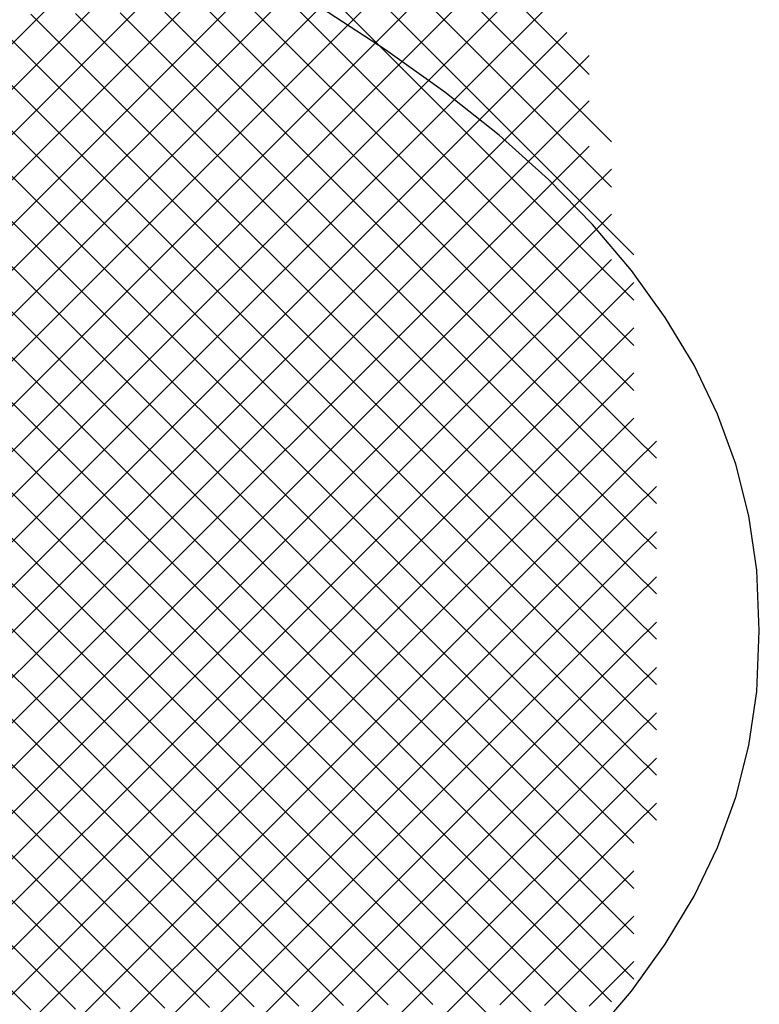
# Model space of a CAD drawing. Extents: x -15.9 to 15.9, y -4.2 to 4.2.
# Tile 28 of 29: x 13.6 to 15.9, y -1.2 to 1.9. Entities that reach past the tile are written whole.
import ezdxf

# ---------------------------------------------------------------- set-up
doc = ezdxf.new("R2010")
doc.units = 0

msp = doc.modelspace()

# ---------------------------------------------------------------- linework, layer by layer
at = {"layer": 'CNC'}
for points in [[(13.57916, 1.84216), (13.6497, 1.9127), (13.72024, 1.98324)], [(13.57916, 1.69916), (13.6497, 1.7697), (13.72024, 1.84024), (13.79078, 1.91078), (13.86132, 1.98132)], [(13.57916, 1.55616), (13.6497, 1.6267), (13.72024, 1.69724), (13.79078, 1.76778), (13.86132, 1.83832), (13.93186, 1.90886), (14.0024, 1.9794)], [(13.57916, 1.41316), (13.6497, 1.4837), (13.72024, 1.55424), (13.79078, 1.62478), (13.86132, 1.69532), (13.93186, 1.76586), (14.0024, 1.8364), (14.07295, 1.90695), (14.14349, 1.97749)], [(13.57916, 1.27016), (13.6497, 1.3407), (13.72024, 1.41124), (13.79078, 1.48178), (13.86132, 1.55232), (13.93186, 1.62286), (14.0024, 1.6934), (14.07295, 1.76395), (14.14349, 1.83449), (14.21403, 1.90503), (14.28457, 1.97557)], [(13.57916, 1.12716), (13.6497, 1.1977), (13.72024, 1.26824), (13.79078, 1.33878), (13.86132, 1.40932), (13.93186, 1.47986), (14.0024, 1.5504), (14.07295, 1.62095), (14.14349, 1.69149), (14.21403, 1.76203), (14.28457, 1.83257), (14.35511, 1.90311), (14.42565, 1.97365)], [(13.57916, 0.98416), (13.6497, 1.0547), (13.72024, 1.12524), (13.79078, 1.19578), (13.86132, 1.26632), (13.93186, 1.33686), (14.0024, 1.4074), (14.07295, 1.47795), (14.14349, 1.54849), (14.21403, 1.61903), (14.28457, 1.68957), (14.35511, 1.76011), (14.42565, 1.83065), (14.49619, 1.90119), (14.56673, 1.97173)], [(13.57916, 0.84116), (13.6497, 0.9117), (13.72024, 0.98224), (13.79078, 1.05278), (13.86132, 1.12332), (13.93186, 1.19386), (14.0024, 1.2644), (14.07295, 1.33495), (14.14349, 1.40549), (14.21403, 1.47603), (14.28457, 1.54657), (14.35511, 1.61711), (14.42565, 1.68765), (14.49619, 1.75819), (14.56673, 1.82873), (14.63727, 1.89927), (14.70782, 1.96982)], [(13.57916, 0.69816), (13.6497, 0.7687), (13.72024, 0.83924), (13.79078, 0.90978), (13.86132, 0.98032), (13.93186, 1.05086), (14.0024, 1.1214), (14.07295, 1.19195), (14.14349, 1.26249), (14.21403, 1.33303), (14.28457, 1.40357), (14.35511, 1.47411), (14.42565, 1.54465), (14.49619, 1.61519), (14.56673, 1.68573), (14.63727, 1.75627), (14.70782, 1.82682), (14.77836, 1.89736), (14.8489, 1.9679)], [(13.57916, 0.55516), (13.6497, 0.6257), (13.72024, 0.69624), (13.79078, 0.76678), (13.86132, 0.83732), (13.93186, 0.90786), (14.0024, 0.9784), (14.07295, 1.04895), (14.14349, 1.11949), (14.21403, 1.19003), (14.28457, 1.26057), (14.35511, 1.33111), (14.42565, 1.40165), (14.49619, 1.47219), (14.56673, 1.54273), (14.63727, 1.61327), (14.70782, 1.68382), (14.77836, 1.75436), (14.8489, 1.8249), (14.91944, 1.89544), (14.98998, 1.96598)], [(13.57916, 0.41216), (13.6497, 0.4827), (13.72024, 0.55324), (13.79078, 0.62378), (13.86132, 0.69432), (13.93186, 0.76486), (14.0024, 0.8354), (14.07295, 0.90595), (14.14349, 0.97649), (14.21403, 1.04703), (14.28457, 1.11757), (14.35511, 1.18811), (14.42565, 1.25865), (14.49619, 1.32919), (14.56673, 1.39973), (14.63727, 1.47027), (14.70782, 1.54082), (14.77836, 1.61136), (14.8489, 1.6819), (14.91944, 1.75244), (14.98998, 1.82298), (15.06052, 1.89352), (15.13106, 1.96406)], [(13.57916, 0.26916), (13.6497, 0.3397), (13.72024, 0.41024), (13.79078, 0.48078), (13.86132, 0.55132), (13.93186, 0.62186), (14.0024, 0.6924), (14.07295, 0.76295), (14.14349, 0.83349), (14.21403, 0.90403), (14.28457, 0.97457), (14.35511, 1.04511), (14.42565, 1.11565), (14.49619, 1.18619), (14.56673, 1.25673), (14.63727, 1.32727), (14.70782, 1.39782), (14.77836, 1.46836), (14.8489, 1.5389), (14.91944, 1.60944), (14.98998, 1.67998), (15.06052, 1.75052), (15.13106, 1.82106), (15.2016, 1.8916), (15.27214, 1.96214)], [(14.49619, 1.95981), (14.56673, 1.88927), (14.63727, 1.81873), (14.70782, 1.74818), (14.77836, 1.67764), (14.8489, 1.6071), (14.91944, 1.53656), (14.98998, 1.46602), (15.06052, 1.39548), (15.13106, 1.32494), (15.2016, 1.2544), (15.27214, 1.18386), (15.34269, 1.11331), (15.41323, 1.04277), (15.48377, 0.97223), (15.55431, 0.90169)], [(15.42326, -1.28339), (15.54638, -1.13823), (15.65325, -0.99014), (15.7438, -0.83897), (15.81796, -0.68442), (15.8757, -0.52595), (15.91697, -0.36253), (15.94174, -0.19171), (15.95, 0), (15.94174, 0.19171), (15.91697, 0.36253), (15.8757, 0.52595), (15.81796, 0.68442), (15.7438, 0.83897), (15.65325, 0.99014), (15.54638, 1.13823), (15.42326, 1.28339), (15.28397, 1.42572), (15.1286, 1.56523), (14.95725, 1.70192), (14.77003, 1.83577), (14.56706, 1.96673)], [(14.63727, 1.96173), (14.70782, 1.89118), (14.77836, 1.82064), (14.8489, 1.7501), (14.91944, 1.67956), (14.98998, 1.60902), (15.06052, 1.53848), (15.13106, 1.46794), (15.2016, 1.3974), (15.27214, 1.32686), (15.34269, 1.25631), (15.41323, 1.18577), (15.48377, 1.11523), (15.55431, 1.04469)], [(14.77836, 1.96364), (14.8489, 1.8931), (14.91944, 1.82256), (14.98998, 1.75202), (15.06052, 1.68148), (15.13106, 1.61094), (15.2016, 1.5404), (15.27214, 1.46986), (15.34269, 1.39931), (15.41323, 1.32877), (15.48377, 1.25823), (15.55431, 1.18769)], [(14.91944, 1.96556), (14.98998, 1.89502), (15.06052, 1.82448), (15.13106, 1.75394), (15.2016, 1.6834), (15.27214, 1.61286), (15.34269, 1.54231), (15.41323, 1.47177), (15.48377, 1.40123)], [(15.06052, 1.96748), (15.13106, 1.89694), (15.2016, 1.8264), (15.27214, 1.75586), (15.34269, 1.68531), (15.41323, 1.61477), (15.48377, 1.54423)], [(15.2016, 1.9694), (15.27214, 1.89886), (15.34269, 1.82831), (15.41323, 1.75777)], [(13.6497, 1.9483), (13.72024, 1.87776), (13.79078, 1.80722), (13.86132, 1.73668), (13.93186, 1.66614), (14.0024, 1.5956), (14.07295, 1.52505), (14.14349, 1.45451), (14.21403, 1.38397), (14.28457, 1.31343), (14.35511, 1.24289), (14.42565, 1.17235), (14.49619, 1.10181), (14.56673, 1.03127), (14.63727, 0.96073), (14.70782, 0.89018), (14.77836, 0.81964), (14.8489, 0.7491), (14.91944, 0.67856), (14.98998, 0.60802), (15.06052, 0.53748), (15.13106, 0.46694), (15.2016, 0.3964), (15.27214, 0.32586), (15.34269, 0.25531), (15.41323, 0.18477), (15.48377, 0.11423), (15.55431, 0.04369), (15.62485, -0.02685)], [(13.79078, 1.95022), (13.86132, 1.87968), (13.93186, 1.80914), (14.0024, 1.7386), (14.07295, 1.66805), (14.14349, 1.59751), (14.21403, 1.52697), (14.28457, 1.45643), (14.35511, 1.38589), (14.42565, 1.31535), (14.49619, 1.24481), (14.56673, 1.17427), (14.63727, 1.10373), (14.70782, 1.03318), (14.77836, 0.96264), (14.8489, 0.8921), (14.91944, 0.82156), (14.98998, 0.75102), (15.06052, 0.68048), (15.13106, 0.60994), (15.2016, 0.5394), (15.27214, 0.46886), (15.34269, 0.39831), (15.41323, 0.32777), (15.48377, 0.25723), (15.55431, 0.18669), (15.62485, 0.11615)], [(13.93186, 1.95214), (14.0024, 1.8816), (14.07295, 1.81105), (14.14349, 1.74051), (14.21403, 1.66997), (14.28457, 1.59943), (14.35511, 1.52889), (14.42565, 1.45835), (14.49619, 1.38781), (14.56673, 1.31727), (14.63727, 1.24673), (14.70782, 1.17618), (14.77836, 1.10564), (14.8489, 1.0351), (14.91944, 0.96456), (14.98998, 0.89402), (15.06052, 0.82348), (15.13106, 0.75294), (15.2016, 0.6824), (15.27214, 0.61186), (15.34269, 0.54131), (15.41323, 0.47077), (15.48377, 0.40023), (15.55431, 0.32969), (15.62485, 0.25915)], [(14.07295, 1.95405), (14.14349, 1.88351), (14.21403, 1.81297), (14.28457, 1.74243), (14.35511, 1.67189), (14.42565, 1.60135), (14.49619, 1.53081), (14.56673, 1.46027), (14.63727, 1.38973), (14.70782, 1.31918), (14.77836, 1.24864), (14.8489, 1.1781), (14.91944, 1.10756), (14.98998, 1.03702), (15.06052, 0.96648), (15.13106, 0.89594), (15.2016, 0.8254), (15.27214, 0.75486), (15.34269, 0.68431), (15.41323, 0.61377), (15.48377, 0.54323), (15.55431, 0.47269), (15.62485, 0.40215)], [(14.21403, 1.95597), (14.28457, 1.88543), (14.35511, 1.81489), (14.42565, 1.74435), (14.49619, 1.67381), (14.56673, 1.60327), (14.63727, 1.53273), (14.70782, 1.46218), (14.77836, 1.39164), (14.8489, 1.3211), (14.91944, 1.25056), (14.98998, 1.18002), (15.06052, 1.10948), (15.13106, 1.03894), (15.2016, 0.9684), (15.27214, 0.89786), (15.34269, 0.82731), (15.41323, 0.75677), (15.48377, 0.68623), (15.55431, 0.61569), (15.62485, 0.54515)], [(14.35511, 1.95789), (14.42565, 1.88735), (14.49619, 1.81681), (14.56673, 1.74627), (14.63727, 1.67573), (14.70782, 1.60518), (14.77836, 1.53464), (14.8489, 1.4641), (14.91944, 1.39356), (14.98998, 1.32302), (15.06052, 1.25248), (15.13106, 1.18194), (15.2016, 1.1114), (15.27214, 1.04086), (15.34269, 0.97031), (15.41323, 0.89977), (15.48377, 0.82923), (15.55431, 0.75869)], [(13.57916, 0.12616), (13.6497, 0.1967), (13.72024, 0.26724), (13.79078, 0.33778), (13.86132, 0.40832), (13.93186, 0.47886), (14.0024, 0.5494), (14.07295, 0.61995), (14.14349, 0.69049), (14.21403, 0.76103), (14.28457, 0.83157), (14.35511, 0.90211), (14.42565, 0.97265), (14.49619, 1.04319), (14.56673, 1.11373), (14.63727, 1.18427), (14.70782, 1.25482), (14.77836, 1.32536), (14.8489, 1.3959), (14.91944, 1.46644), (14.98998, 1.53698), (15.06052, 1.60752), (15.13106, 1.67806), (15.2016, 1.7486), (15.27214, 1.81914), (15.34269, 1.88969)], [(13.57916, 1.87584), (13.6497, 1.8053), (13.72024, 1.73476), (13.79078, 1.66422), (13.86132, 1.59368), (13.93186, 1.52314), (14.0024, 1.4526), (14.07295, 1.38205), (14.14349, 1.31151), (14.21403, 1.24097), (14.28457, 1.17043), (14.35511, 1.09989), (14.42565, 1.02935), (14.49619, 0.95881), (14.56673, 0.88827), (14.63727, 0.81773), (14.70782, 0.74718), (14.77836, 0.67664), (14.8489, 0.6061), (14.91944, 0.53556), (14.98998, 0.46502), (15.06052, 0.39448), (15.13106, 0.32394), (15.2016, 0.2534), (15.27214, 0.18286), (15.34269, 0.11231), (15.41323, 0.04177), (15.48377, -0.02877), (15.55431, -0.09931), (15.62485, -0.16985)], [(13.57916, -0.01684), (13.6497, 0.0537), (13.72024, 0.12424), (13.79078, 0.19478), (13.86132, 0.26532), (13.93186, 0.33586), (14.0024, 0.4064), (14.07295, 0.47695), (14.14349, 0.54749), (14.21403, 0.61803), (14.28457, 0.68857), (14.35511, 0.75911), (14.42565, 0.82965), (14.49619, 0.90019), (14.56673, 0.97073), (14.63727, 1.04127), (14.70782, 1.11182), (14.77836, 1.18236), (14.8489, 1.2529), (14.91944, 1.32344), (14.98998, 1.39398), (15.06052, 1.46452), (15.13106, 1.53506), (15.2016, 1.6056), (15.27214, 1.67614), (15.34269, 1.74669), (15.41323, 1.81723)], [(13.57916, 1.73284), (13.6497, 1.6623), (13.72024, 1.59176), (13.79078, 1.52122), (13.86132, 1.45068), (13.93186, 1.38014), (14.0024, 1.3096), (14.07295, 1.23905), (14.14349, 1.16851), (14.21403, 1.09797), (14.28457, 1.02743), (14.35511, 0.95689), (14.42565, 0.88635), (14.49619, 0.81581), (14.56673, 0.74527), (14.63727, 0.67473), (14.70782, 0.60418), (14.77836, 0.53364), (14.8489, 0.4631), (14.91944, 0.39256), (14.98998, 0.32202), (15.06052, 0.25148), (15.13106, 0.18094), (15.2016, 0.1104), (15.27214, 0.03986), (15.34269, -0.03069), (15.41323, -0.10123), (15.48377, -0.17177), (15.55431, -0.24231), (15.62485, -0.31285)], [(13.57916, -0.15984), (13.6497, -0.0893), (13.72024, -0.01876), (13.79078, 0.05178), (13.86132, 0.12232), (13.93186, 0.19286), (14.0024, 0.2634), (14.07295, 0.33395), (14.14349, 0.40449), (14.21403, 0.47503), (14.28457, 0.54557), (14.35511, 0.61611), (14.42565, 0.68665), (14.49619, 0.75719), (14.56673, 0.82773), (14.63727, 0.89827), (14.70782, 0.96882), (14.77836, 1.03936), (14.8489, 1.1099), (14.91944, 1.18044), (14.98998, 1.25098), (15.06052, 1.32152), (15.13106, 1.39206), (15.2016, 1.4626), (15.27214, 1.53314), (15.34269, 1.60369), (15.41323, 1.67423)], [(13.57916, 1.58984), (13.6497, 1.5193), (13.72024, 1.44876), (13.79078, 1.37822), (13.86132, 1.30768), (13.93186, 1.23714), (14.0024, 1.1666), (14.07295, 1.09605), (14.14349, 1.02551), (14.21403, 0.95497), (14.28457, 0.88443), (14.35511, 0.81389), (14.42565, 0.74335), (14.49619, 0.67281), (14.56673, 0.60227), (14.63727, 0.53173), (14.70782, 0.46118), (14.77836, 0.39064), (14.8489, 0.3201), (14.91944, 0.24956), (14.98998, 0.17902), (15.06052, 0.10848), (15.13106, 0.03794), (15.2016, -0.0326), (15.27214, -0.10314), (15.34269, -0.17369), (15.41323, -0.24423), (15.48377, -0.31477), (15.55431, -0.38531), (15.62485, -0.45585)], [(13.57916, -0.30284), (13.6497, -0.2323), (13.72024, -0.16176), (13.79078, -0.09122), (13.86132, -0.02068), (13.93186, 0.04986), (14.0024, 0.1204), (14.07295, 0.19095), (14.14349, 0.26149), (14.21403, 0.33203), (14.28457, 0.40257), (14.35511, 0.47311), (14.42565, 0.54365), (14.49619, 0.61419), (14.56673, 0.68473), (14.63727, 0.75527), (14.70782, 0.82582), (14.77836, 0.89636), (14.8489, 0.9669), (14.91944, 1.03744), (14.98998, 1.10798), (15.06052, 1.17852), (15.13106, 1.24906), (15.2016, 1.3196), (15.27214, 1.39014), (15.34269, 1.46069), (15.41323, 1.53123)], [(13.57916, -0.44584), (13.6497, -0.3753), (13.72024, -0.30476), (13.79078, -0.23422), (13.86132, -0.16368), (13.93186, -0.09314), (14.0024, -0.0226), (14.07295, 0.04795), (14.14349, 0.11849), (14.21403, 0.18903), (14.28457, 0.25957), (14.35511, 0.33011), (14.42565, 0.40065), (14.49619, 0.47119), (14.56673, 0.54173), (14.63727, 0.61227), (14.70782, 0.68282), (14.77836, 0.75336), (14.8489, 0.8239), (14.91944, 0.89444), (14.98998, 0.96498), (15.06052, 1.03552), (15.13106, 1.10606), (15.2016, 1.1766), (15.27214, 1.24714), (15.34269, 1.31769), (15.41323, 1.38823), (15.48377, 1.45877)], [(13.57916, 1.44684), (13.6497, 1.3763), (13.72024, 1.30576), (13.79078, 1.23522), (13.86132, 1.16468), (13.93186, 1.09414), (14.0024, 1.0236), (14.07295, 0.95305), (14.14349, 0.88251), (14.21403, 0.81197), (14.28457, 0.74143), (14.35511, 0.67089), (14.42565, 0.60035), (14.49619, 0.52981), (14.56673, 0.45927), (14.63727, 0.38873), (14.70782, 0.31818), (14.77836, 0.24764), (14.8489, 0.1771), (14.91944, 0.10656), (14.98998, 0.03602), (15.06052, -0.03452), (15.13106, -0.10506), (15.2016, -0.1756), (15.27214, -0.24614), (15.34269, -0.31669), (15.41323, -0.38723), (15.48377, -0.45777), (15.55431, -0.52831), (15.62485, -0.59885)], [(13.57916, -0.58884), (13.6497, -0.5183), (13.72024, -0.44776), (13.79078, -0.37722), (13.86132, -0.30668), (13.93186, -0.23614), (14.0024, -0.1656), (14.07295, -0.09505), (14.14349, -0.02451), (14.21403, 0.04603), (14.28457, 0.11657), (14.35511, 0.18711), (14.42565, 0.25765), (14.49619, 0.32819), (14.56673, 0.39873), (14.63727, 0.46927), (14.70782, 0.53982), (14.77836, 0.61036), (14.8489, 0.6809), (14.91944, 0.75144), (14.98998, 0.82198), (15.06052, 0.89252), (15.13106, 0.96306), (15.2016, 1.0336), (15.27214, 1.10414), (15.34269, 1.17469), (15.41323, 1.24523), (15.48377, 1.31577)], [(13.57916, 1.30384), (13.6497, 1.2333), (13.72024, 1.16276), (13.79078, 1.09222), (13.86132, 1.02168), (13.93186, 0.95114), (14.0024, 0.8806), (14.07295, 0.81005), (14.14349, 0.73951), (14.21403, 0.66897), (14.28457, 0.59843), (14.35511, 0.52789), (14.42565, 0.45735), (14.49619, 0.38681), (14.56673, 0.31627), (14.63727, 0.24573), (14.70782, 0.17518), (14.77836, 0.10464), (14.8489, 0.0341), (14.91944, -0.03644), (14.98998, -0.10698), (15.06052, -0.17752), (15.13106, -0.24806), (15.2016, -0.3186), (15.27214, -0.38914), (15.34269, -0.45969), (15.41323, -0.53023), (15.48377, -0.60077), (15.55431, -0.67131)], [(13.57916, -0.73184), (13.6497, -0.6613), (13.72024, -0.59076), (13.79078, -0.52022), (13.86132, -0.44968), (13.93186, -0.37914), (14.0024, -0.3086), (14.07295, -0.23805), (14.14349, -0.16751), (14.21403, -0.09697), (14.28457, -0.02643), (14.35511, 0.04411), (14.42565, 0.11465), (14.49619, 0.18519), (14.56673, 0.25573), (14.63727, 0.32627), (14.70782, 0.39682), (14.77836, 0.46736), (14.8489, 0.5379), (14.91944, 0.60844), (14.98998, 0.67898), (15.06052, 0.74952), (15.13106, 0.82006), (15.2016, 0.8906), (15.27214, 0.96114), (15.34269, 1.03169), (15.41323, 1.10223), (15.48377, 1.17277)], [(13.57916, 1.16084), (13.6497, 1.0903), (13.72024, 1.01976), (13.79078, 0.94922), (13.86132, 0.87868), (13.93186, 0.80814), (14.0024, 0.7376), (14.07295, 0.66705), (14.14349, 0.59651), (14.21403, 0.52597), (14.28457, 0.45543), (14.35511, 0.38489), (14.42565, 0.31435), (14.49619, 0.24381), (14.56673, 0.17327), (14.63727, 0.10273), (14.70782, 0.03218), (14.77836, -0.03836), (14.8489, -0.1089), (14.91944, -0.17944), (14.98998, -0.24998), (15.06052, -0.32052), (15.13106, -0.39106), (15.2016, -0.4616), (15.27214, -0.53214), (15.34269, -0.60269), (15.41323, -0.67323), (15.48377, -0.74377), (15.55431, -0.81431)], [(13.57916, -0.87484), (13.6497, -0.8043), (13.72024, -0.73376), (13.79078, -0.66322), (13.86132, -0.59268), (13.93186, -0.52214), (14.0024, -0.4516), (14.07295, -0.38105), (14.14349, -0.31051), (14.21403, -0.23997), (14.28457, -0.16943), (14.35511, -0.09889), (14.42565, -0.02835), (14.49619, 0.04219), (14.56673, 0.11273), (14.63727, 0.18327), (14.70782, 0.25382), (14.77836, 0.32436), (14.8489, 0.3949), (14.91944, 0.46544), (14.98998, 0.53598), (15.06052, 0.60652), (15.13106, 0.67706), (15.2016, 0.7476), (15.27214, 0.81814), (15.34269, 0.88869), (15.41323, 0.95923), (15.48377, 1.02977), (15.55431, 1.10031)], [(13.57916, 1.01784), (13.6497, 0.9473), (13.72024, 0.87676), (13.79078, 0.80622), (13.86132, 0.73568), (13.93186, 0.66514), (14.0024, 0.5946), (14.07295, 0.52405), (14.14349, 0.45351), (14.21403, 0.38297), (14.28457, 0.31243), (14.35511, 0.24189), (14.42565, 0.17135), (14.49619, 0.10081), (14.56673, 0.03027), (14.63727, -0.04027), (14.70782, -0.11082), (14.77836, -0.18136), (14.8489, -0.2519), (14.91944, -0.32244), (14.98998, -0.39298), (15.06052, -0.46352), (15.13106, -0.53406), (15.2016, -0.6046), (15.27214, -0.67514), (15.34269, -0.74569), (15.41323, -0.81623), (15.48377, -0.88677), (15.55431, -0.95731)], [(13.57916, -1.01784), (13.6497, -0.9473), (13.72024, -0.87676), (13.79078, -0.80622), (13.86132, -0.73568), (13.93186, -0.66514), (14.0024, -0.5946), (14.07295, -0.52405), (14.14349, -0.45351), (14.21403, -0.38297), (14.28457, -0.31243), (14.35511, -0.24189), (14.42565, -0.17135), (14.49619, -0.10081), (14.56673, -0.03027), (14.63727, 0.04027), (14.70782, 0.11082), (14.77836, 0.18136), (14.8489, 0.2519), (14.91944, 0.32244), (14.98998, 0.39298), (15.06052, 0.46352), (15.13106, 0.53406), (15.2016, 0.6046), (15.27214, 0.67514), (15.34269, 0.74569), (15.41323, 0.81623), (15.48377, 0.88677), (15.55431, 0.95731)], [(13.57916, 0.87484), (13.6497, 0.8043), (13.72024, 0.73376), (13.79078, 0.66322), (13.86132, 0.59268), (13.93186, 0.52214), (14.0024, 0.4516), (14.07295, 0.38105), (14.14349, 0.31051), (14.21403, 0.23997), (14.28457, 0.16943), (14.35511, 0.09889), (14.42565, 0.02835), (14.49619, -0.04219), (14.56673, -0.11273), (14.63727, -0.18327), (14.70782, -0.25382), (14.77836, -0.32436), (14.8489, -0.3949), (14.91944, -0.46544), (14.98998, -0.53598), (15.06052, -0.60652), (15.13106, -0.67706), (15.2016, -0.7476), (15.27214, -0.81814), (15.34269, -0.88869), (15.41323, -0.95923), (15.48377, -1.02977), (15.55431, -1.10031)], [(13.57916, -1.16084), (13.6497, -1.0903), (13.72024, -1.01976), (13.79078, -0.94922), (13.86132, -0.87868), (13.93186, -0.80814), (14.0024, -0.7376), (14.07295, -0.66705), (14.14349, -0.59651), (14.21403, -0.52597), (14.28457, -0.45543), (14.35511, -0.38489), (14.42565, -0.31435), (14.49619, -0.24381), (14.56673, -0.17327), (14.63727, -0.10273), (14.70782, -0.03218), (14.77836, 0.03836), (14.8489, 0.1089), (14.91944, 0.17944), (14.98998, 0.24998), (15.06052, 0.32052), (15.13106, 0.39106), (15.2016, 0.4616), (15.27214, 0.53214), (15.34269, 0.60269), (15.41323, 0.67323), (15.48377, 0.74377), (15.55431, 0.81431)], [(13.57916, 0.73184), (13.6497, 0.6613), (13.72024, 0.59076), (13.79078, 0.52022), (13.86132, 0.44968), (13.93186, 0.37914), (14.0024, 0.3086), (14.07295, 0.23805), (14.14349, 0.16751), (14.21403, 0.09697), (14.28457, 0.02643), (14.35511, -0.04411), (14.42565, -0.11465), (14.49619, -0.18519), (14.56673, -0.25573), (14.63727, -0.32627), (14.70782, -0.39682), (14.77836, -0.46736), (14.8489, -0.5379), (14.91944, -0.60844), (14.98998, -0.67898), (15.06052, -0.74952), (15.13106, -0.82006), (15.2016, -0.8906), (15.27214, -0.96114), (15.34269, -1.03169), (15.41323, -1.10223), (15.48377, -1.17277)], [(13.6497, -1.2333), (13.72024, -1.16276), (13.79078, -1.09222), (13.86132, -1.02168), (13.93186, -0.95114), (14.0024, -0.8806), (14.07295, -0.81005), (14.14349, -0.73951), (14.21403, -0.66897), (14.28457, -0.59843), (14.35511, -0.52789), (14.42565, -0.45735), (14.49619, -0.38681), (14.56673, -0.31627), (14.63727, -0.24573), (14.70782, -0.17518), (14.77836, -0.10464), (14.8489, -0.0341), (14.91944, 0.03644), (14.98998, 0.10698), (15.06052, 0.17752), (15.13106, 0.24806), (15.2016, 0.3186), (15.27214, 0.38914), (15.34269, 0.45969), (15.41323, 0.53023), (15.48377, 0.60077), (15.55431, 0.67131)], [(13.79078, -1.23522), (13.86132, -1.16468), (13.93186, -1.09414), (14.0024, -1.0236), (14.07295, -0.95305), (14.14349, -0.88251), (14.21403, -0.81197), (14.28457, -0.74143), (14.35511, -0.67089), (14.42565, -0.60035), (14.49619, -0.52981), (14.56673, -0.45927), (14.63727, -0.38873), (14.70782, -0.31818), (14.77836, -0.24764), (14.8489, -0.1771), (14.91944, -0.10656), (14.98998, -0.03602), (15.06052, 0.03452), (15.13106, 0.10506), (15.2016, 0.1756), (15.27214, 0.24614), (15.34269, 0.31669), (15.41323, 0.38723), (15.48377, 0.45777), (15.55431, 0.52831), (15.62485, 0.59885)], [(13.57916, 0.58884), (13.6497, 0.5183), (13.72024, 0.44776), (13.79078, 0.37722), (13.86132, 0.30668), (13.93186, 0.23614), (14.0024, 0.1656), (14.07295, 0.09505), (14.14349, 0.02451), (14.21403, -0.04603), (14.28457, -0.11657), (14.35511, -0.18711), (14.42565, -0.25765), (14.49619, -0.32819), (14.56673, -0.39873), (14.63727, -0.46927), (14.70782, -0.53982), (14.77836, -0.61036), (14.8489, -0.6809), (14.91944, -0.75144), (14.98998, -0.82198), (15.06052, -0.89252), (15.13106, -0.96306), (15.2016, -1.0336), (15.27214, -1.10414), (15.34269, -1.17469), (15.41323, -1.24523)], [(13.57916, 0.44584), (13.6497, 0.3753), (13.72024, 0.30476), (13.79078, 0.23422), (13.86132, 0.16368), (13.93186, 0.09314), (14.0024, 0.0226), (14.07295, -0.04795), (14.14349, -0.11849), (14.21403, -0.18903), (14.28457, -0.25957), (14.35511, -0.33011), (14.42565, -0.40065), (14.49619, -0.47119), (14.56673, -0.54173), (14.63727, -0.61227), (14.70782, -0.68282), (14.77836, -0.75336), (14.8489, -0.8239), (14.91944, -0.89444), (14.98998, -0.96498), (15.06052, -1.03552), (15.13106, -1.10606), (15.2016, -1.1766), (15.27214, -1.24714)], [(13.93186, -1.23714), (14.0024, -1.1666), (14.07295, -1.09605), (14.14349, -1.02551), (14.21403, -0.95497), (14.28457, -0.88443), (14.35511, -0.81389), (14.42565, -0.74335), (14.49619, -0.67281), (14.56673, -0.60227), (14.63727, -0.53173), (14.70782, -0.46118), (14.77836, -0.39064), (14.8489, -0.3201), (14.91944, -0.24956), (14.98998, -0.17902), (15.06052, -0.10848), (15.13106, -0.03794), (15.2016, 0.0326), (15.27214, 0.10314), (15.34269, 0.17369), (15.41323, 0.24423), (15.48377, 0.31477), (15.55431, 0.38531), (15.62485, 0.45585)], [(14.07295, -1.23905), (14.14349, -1.16851), (14.21403, -1.09797), (14.28457, -1.02743), (14.35511, -0.95689), (14.42565, -0.88635), (14.49619, -0.81581), (14.56673, -0.74527), (14.63727, -0.67473), (14.70782, -0.60418), (14.77836, -0.53364), (14.8489, -0.4631), (14.91944, -0.39256), (14.98998, -0.32202), (15.06052, -0.25148), (15.13106, -0.18094), (15.2016, -0.1104), (15.27214, -0.03986), (15.34269, 0.03069), (15.41323, 0.10123), (15.48377, 0.17177), (15.55431, 0.24231), (15.62485, 0.31285)], [(13.57916, 0.30284), (13.6497, 0.2323), (13.72024, 0.16176), (13.79078, 0.09122), (13.86132, 0.02068), (13.93186, -0.04986), (14.0024, -0.1204), (14.07295, -0.19095), (14.14349, -0.26149), (14.21403, -0.33203), (14.28457, -0.40257), (14.35511, -0.47311), (14.42565, -0.54365), (14.49619, -0.61419), (14.56673, -0.68473), (14.63727, -0.75527), (14.70782, -0.82582), (14.77836, -0.89636), (14.8489, -0.9669), (14.91944, -1.03744), (14.98998, -1.10798), (15.06052, -1.17852), (15.13106, -1.24906)], [(13.57916, 0.15984), (13.6497, 0.0893), (13.72024, 0.01876), (13.79078, -0.05178), (13.86132, -0.12232), (13.93186, -0.19286), (14.0024, -0.2634), (14.07295, -0.33395), (14.14349, -0.40449), (14.21403, -0.47503), (14.28457, -0.54557), (14.35511, -0.61611), (14.42565, -0.68665), (14.49619, -0.75719), (14.56673, -0.82773), (14.63727, -0.89827), (14.70782, -0.96882), (14.77836, -1.03936), (14.8489, -1.1099), (14.91944, -1.18044)], [(14.21403, -1.24097), (14.28457, -1.17043), (14.35511, -1.09989), (14.42565, -1.02935), (14.49619, -0.95881), (14.56673, -0.88827), (14.63727, -0.81773), (14.70782, -0.74718), (14.77836, -0.67664), (14.8489, -0.6061), (14.91944, -0.53556), (14.98998, -0.46502), (15.06052, -0.39448), (15.13106, -0.32394), (15.2016, -0.2534), (15.27214, -0.18286), (15.34269, -0.11231), (15.41323, -0.04177), (15.48377, 0.02877), (15.55431, 0.09931), (15.62485, 0.16985)], [(13.57916, 0.01684), (13.6497, -0.0537), (13.72024, -0.12424), (13.79078, -0.19478), (13.86132, -0.26532), (13.93186, -0.33586), (14.0024, -0.4064), (14.07295, -0.47695), (14.14349, -0.54749), (14.21403, -0.61803), (14.28457, -0.68857), (14.35511, -0.75911), (14.42565, -0.82965), (14.49619, -0.90019), (14.56673, -0.97073), (14.63727, -1.04127), (14.70782, -1.11182), (14.77836, -1.18236)], [(14.35511, -1.24289), (14.42565, -1.17235), (14.49619, -1.10181), (14.56673, -1.03127), (14.63727, -0.96073), (14.70782, -0.89018), (14.77836, -0.81964), (14.8489, -0.7491), (14.91944, -0.67856), (14.98998, -0.60802), (15.06052, -0.53748), (15.13106, -0.46694), (15.2016, -0.3964), (15.27214, -0.32586), (15.34269, -0.25531), (15.41323, -0.18477), (15.48377, -0.11423), (15.55431, -0.04369), (15.62485, 0.02685)], [(14.49619, -1.24481), (14.56673, -1.17427), (14.63727, -1.10373), (14.70782, -1.03318), (14.77836, -0.96264), (14.8489, -0.8921), (14.91944, -0.82156), (14.98998, -0.75102), (15.06052, -0.68048), (15.13106, -0.60994), (15.2016, -0.5394), (15.27214, -0.46886), (15.34269, -0.39831), (15.41323, -0.32777), (15.48377, -0.25723), (15.55431, -0.18669), (15.62485, -0.11615)], [(13.57916, -0.12616), (13.6497, -0.1967), (13.72024, -0.26724), (13.79078, -0.33778), (13.86132, -0.40832), (13.93186, -0.47886), (14.0024, -0.5494), (14.07295, -0.61995), (14.14349, -0.69049), (14.21403, -0.76103), (14.28457, -0.83157), (14.35511, -0.90211), (14.42565, -0.97265), (14.49619, -1.04319), (14.56673, -1.11373), (14.63727, -1.18427)], [(13.57916, -0.26916), (13.6497, -0.3397), (13.72024, -0.41024), (13.79078, -0.48078), (13.86132, -0.55132), (13.93186, -0.62186), (14.0024, -0.6924), (14.07295, -0.76295), (14.14349, -0.83349), (14.21403, -0.90403), (14.28457, -0.97457), (14.35511, -1.04511), (14.42565, -1.11565), (14.49619, -1.18619)], [(14.63727, -1.24673), (14.70782, -1.17618), (14.77836, -1.10564), (14.8489, -1.0351), (14.91944, -0.96456), (14.98998, -0.89402), (15.06052, -0.82348), (15.13106, -0.75294), (15.2016, -0.6824), (15.27214, -0.61186), (15.34269, -0.54131), (15.41323, -0.47077), (15.48377, -0.40023), (15.55431, -0.32969), (15.62485, -0.25915)], [(14.77836, -1.24864), (14.8489, -1.1781), (14.91944, -1.10756), (14.98998, -1.03702), (15.06052, -0.96648), (15.13106, -0.89594), (15.2016, -0.8254), (15.27214, -0.75486), (15.34269, -0.68431), (15.41323, -0.61377), (15.48377, -0.54323), (15.55431, -0.47269), (15.62485, -0.40215)], [(13.57916, -0.41216), (13.6497, -0.4827), (13.72024, -0.55324), (13.79078, -0.62378), (13.86132, -0.69432), (13.93186, -0.76486), (14.0024, -0.8354), (14.07295, -0.90595), (14.14349, -0.97649), (14.21403, -1.04703), (14.28457, -1.11757), (14.35511, -1.18811)], [(13.57916, -0.55516), (13.6497, -0.6257), (13.72024, -0.69624), (13.79078, -0.76678), (13.86132, -0.83732), (13.93186, -0.90786), (14.0024, -0.9784), (14.07295, -1.04895), (14.14349, -1.11949), (14.21403, -1.19003)], [(14.91944, -1.25056), (14.98998, -1.18002), (15.06052, -1.10948), (15.13106, -1.03894), (15.2016, -0.9684), (15.27214, -0.89786), (15.34269, -0.82731), (15.41323, -0.75677), (15.48377, -0.68623), (15.55431, -0.61569), (15.62485, -0.54515)], [(13.57916, -0.69816), (13.6497, -0.7687), (13.72024, -0.83924), (13.79078, -0.90978), (13.86132, -0.98032), (13.93186, -1.05086), (14.0024, -1.1214), (14.07295, -1.19195)], [(15.13106, -1.18194), (15.2016, -1.1114), (15.27214, -1.04086), (15.34269, -0.97031), (15.41323, -0.89977), (15.48377, -0.82923), (15.55431, -0.75869)], [(13.57916, -0.84116), (13.6497, -0.9117), (13.72024, -0.98224), (13.79078, -1.05278), (13.86132, -1.12332), (13.93186, -1.19386)], [(15.27214, -1.18386), (15.34269, -1.11331), (15.41323, -1.04277), (15.48377, -0.97223), (15.55431, -0.90169)], [(13.57916, -0.98416), (13.6497, -1.0547), (13.72024, -1.12524), (13.79078, -1.19578)], [(15.41323, -1.18577), (15.48377, -1.11523), (15.55431, -1.04469)], [(13.57916, -1.12716), (13.6497, -1.1977)]]:
    msp.add_lwpolyline(points, dxfattribs=at)

doc.saveas('drawing.dxf')
